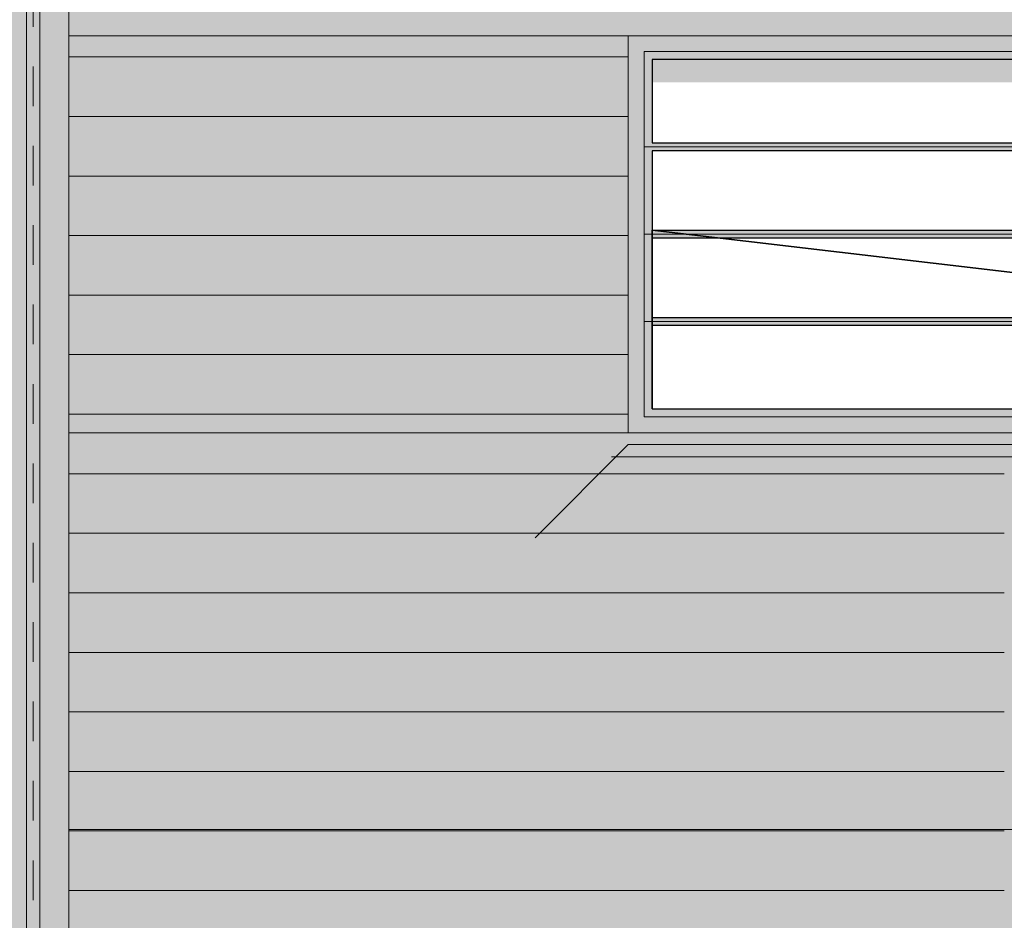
# Model space of a CAD drawing. Header units: metres. Extents: x 1169 to 1496, y -112 to 50.
# Tile 166 of 256: x 1286.72 to 1289.2, y -70.69 to -68.43. Entities that reach past the tile are written whole.
import ezdxf

# ---------------------------------------------------------------- set-up
doc = ezdxf.new("R2010")
doc.units = ezdxf.units.M
doc.header["$XCLIPFRAME"] = 2
doc.linetypes.add('AUSGEZOGEN', pattern=[0])
doc.linetypes.add('PUNKT2_S9', pattern=[0.0015, 0, -0.0015])
for name, color, linetype, lineweight in [('XR$2$Ansicht', 1, 'AUSGEZOGEN', 50), ('XR$2$Dach_1', 3, 'AUSGEZOGEN', 18), ('XR$2$Filling', 4, 'AUSGEZOGEN', 13), ('XR$2$STANDARD_1', 7, 'AUSGEZOGEN', 25), ('XR$3$Design', 4, 'AUSGEZOGEN', 13), ('XR$4$Ansicht', 1, 'AUSGEZOGEN', 50), ('XR$4$Muster', 4, 'AUSGEZOGEN', 13), ('XR$4$Möblierung', 4, 'AUSGEZOGEN', 13), ('XR$5$Möblierung', 4, 'AUSGEZOGEN', 13)]:
    doc.layers.add(name, color=color, linetype=linetype, lineweight=lineweight)
picture_1 = doc.add_image_def('image1.tif', size_in_pixel=(512, 512))

# ---------------------------------------------------------------- blocks, each defined once
blk = doc.blocks.new('MUSTER_2')
at = {"layer": 'XR$2$Filling', "color": 52, "linetype": 'AUSGEZOGEN', "lineweight": 13, "transparency": 33554687}
for p, q in [((1286.8422, -68.52), (1286.9, -68.52)), ((1286.9001, -68.52), (1287, -68.52)), ((1287.0001, -68.52), (1287.1, -68.52)), ((1287.1001, -68.52), (1287.2, -68.52)), ((1287.2001, -68.52), (1287.3, -68.52)), ((1287.3001, -68.52), (1287.4, -68.52)), ((1287.4001, -68.52), (1287.5, -68.52)), ((1287.5001, -68.52), (1287.6, -68.52)), ((1287.6001, -68.52), (1287.7, -68.52)), ((1287.7001, -68.52), (1287.8, -68.52)), ((1287.8001, -68.52), (1287.9, -68.52)), ((1287.9001, -68.52), (1288, -68.52)), ((1288.0001, -68.52), (1288.1, -68.52)), ((1288.1001, -68.52), (1288.2, -68.52)), ((1288.2001, -68.52), (1288.2522, -68.52)), ((1286.8422, -68.67), (1286.9, -68.67)), ((1286.9001, -68.67), (1287, -68.67)), ((1287.0001, -68.67), (1287.1, -68.67)), ((1287.1001, -68.67), (1287.2, -68.67)), ((1287.2001, -68.67), (1287.3, -68.67)), ((1287.3001, -68.67), (1287.4, -68.67)), ((1287.4001, -68.67), (1287.5, -68.67)), ((1287.5001, -68.67), (1287.6, -68.67)), ((1287.6001, -68.67), (1287.7, -68.67)), ((1287.7001, -68.67), (1287.8, -68.67)), ((1287.8001, -68.67), (1287.9, -68.67)), ((1287.9001, -68.67), (1288, -68.67)), ((1288.0001, -68.67), (1288.1, -68.67)), ((1288.1001, -68.67), (1288.2, -68.67)), ((1288.2001, -68.67), (1288.2522, -68.67)), ((1286.8422, -68.82), (1286.9, -68.82)), ((1286.9001, -68.82), (1287, -68.82)), ((1287.0001, -68.82), (1287.1, -68.82)), ((1287.1001, -68.82), (1287.2, -68.82)), ((1287.2001, -68.82), (1287.3, -68.82)), ((1287.3001, -68.82), (1287.4, -68.82)), ((1287.4001, -68.82), (1287.5, -68.82)), ((1287.5001, -68.82), (1287.6, -68.82)), ((1287.6001, -68.82), (1287.7, -68.82)), ((1287.7001, -68.82), (1287.8, -68.82)), ((1287.8001, -68.82), (1287.9, -68.82)), ((1288.0001, -68.82), (1288.1, -68.82)), ((1288.1001, -68.82), (1288.2, -68.82)), ((1288.2001, -68.82), (1288.2522, -68.82)), ((1286.8422, -68.97), (1286.9, -68.97)), ((1286.9001, -68.97), (1287, -68.97)), ((1287.0001, -68.97), (1287.1, -68.97)), ((1287.1001, -68.97), (1287.2, -68.97)), ((1287.2001, -68.97), (1287.3, -68.97)), ((1287.3001, -68.97), (1287.4, -68.97)), ((1287.4001, -68.97), (1287.5, -68.97)), ((1287.5001, -68.97), (1287.6, -68.97)), ((1287.6001, -68.97), (1287.7, -68.97)), ((1287.7001, -68.97), (1287.8, -68.97)), ((1287.8001, -68.97), (1287.9, -68.97)), ((1287.9001, -68.97), (1288, -68.97)), ((1288.0001, -68.97), (1288.1, -68.97)), ((1288.1001, -68.97), (1288.2, -68.97)), ((1288.2001, -68.97), (1288.2522, -68.97)), ((1286.8422, -69.12), (1286.9, -69.12)), ((1286.9001, -69.12), (1287, -69.12)), ((1287.0001, -69.12), (1287.1, -69.12)), ((1287.1001, -69.12), (1287.2, -69.12)), ((1287.2001, -69.12), (1287.3, -69.12)), ((1287.3001, -69.12), (1287.4, -69.12)), ((1287.4001, -69.12), (1287.5, -69.12)), ((1287.5001, -69.12), (1287.6, -69.12)), ((1287.6001, -69.12), (1287.7, -69.12)), ((1287.7001, -69.12), (1287.8, -69.12)), ((1287.8001, -69.12), (1287.9, -69.12)), ((1287.9001, -69.12), (1288, -69.12)), ((1288.0001, -69.12), (1288.1, -69.12)), ((1288.1001, -69.12), (1288.2, -69.12)), ((1288.2001, -69.12), (1288.2522, -69.12)), ((1286.8422, -69.27), (1286.9, -69.27)), ((1286.9001, -69.27), (1287, -69.27)), ((1287.0001, -69.27), (1287.1, -69.27)), ((1287.1001, -69.27), (1287.2, -69.27)), ((1287.2001, -69.27), (1287.3, -69.27)), ((1287.3001, -69.27), (1287.4, -69.27)), ((1287.4001, -69.27), (1287.5, -69.27)), ((1287.5001, -69.27), (1287.6, -69.27)), ((1287.6001, -69.27), (1287.7, -69.27)), ((1287.7001, -69.27), (1287.8, -69.27)), ((1287.8001, -69.27), (1287.9, -69.27)), ((1287.9001, -69.27), (1288, -69.27)), ((1288.0001, -69.27), (1288.1, -69.27)), ((1288.1001, -69.27), (1288.2, -69.27)), ((1288.2001, -69.27), (1288.2522, -69.27)), ((1286.8422, -69.42), (1286.9, -69.42)), ((1286.9001, -69.42), (1287, -69.42)), ((1287.0001, -69.42), (1287.1, -69.42)), ((1287.1001, -69.42), (1287.2, -69.42)), ((1287.2001, -69.42), (1287.3, -69.42)), ((1287.3001, -69.42), (1287.4, -69.42)), ((1287.4001, -69.42), (1287.5, -69.42)), ((1287.5001, -69.42), (1287.6, -69.42)), ((1287.6001, -69.42), (1287.7, -69.42)), ((1287.7001, -69.42), (1287.8, -69.42)), ((1287.8001, -69.42), (1287.9, -69.42)), ((1287.9001, -69.42), (1288, -69.42)), ((1288.0001, -69.42), (1288.1, -69.42)), ((1288.1001, -69.42), (1288.2, -69.42)), ((1288.2001, -69.42), (1288.2522, -69.42)), ((1286.8422, -69.57), (1286.9, -69.57)), ((1286.9001, -69.57), (1287, -69.57)), ((1287.0001, -69.57), (1287.1, -69.57)), ((1287.1001, -69.57), (1287.2, -69.57)), ((1287.2001, -69.57), (1287.3, -69.57)), ((1287.3001, -69.57), (1287.4, -69.57)), ((1287.4001, -69.57), (1287.5, -69.57)), ((1287.5001, -69.57), (1287.6, -69.57)), ((1287.6001, -69.57), (1287.7, -69.57)), ((1287.7001, -69.57), (1287.8, -69.57)), ((1287.8001, -69.57), (1287.9, -69.57)), ((1287.9001, -69.57), (1288, -69.57)), ((1288.0001, -69.57), (1288.1, -69.57)), ((1288.1001, -69.57), (1288.2, -69.57)), ((1288.2001, -69.57), (1288.3, -69.57)), ((1288.3001, -69.57), (1288.4, -69.57)), ((1288.4001, -69.57), (1288.5, -69.57)), ((1288.5001, -69.57), (1288.6, -69.57)), ((1288.6001, -69.57), (1288.7, -69.57)), ((1288.7001, -69.57), (1288.8, -69.57)), ((1288.8001, -69.57), (1288.9, -69.57)), ((1288.9001, -69.57), (1289, -69.57)), ((1289.0001, -69.57), (1289.1, -69.57)), ((1289.1001, -69.57), (1289.2, -69.57)), ((1286.8422, -69.72), (1286.9, -69.72)), ((1286.9001, -69.72), (1287, -69.72)), ((1287.0001, -69.72), (1287.1, -69.72)), ((1287.1001, -69.72), (1287.2, -69.72)), ((1287.2001, -69.72), (1287.3, -69.72)), ((1287.3001, -69.72), (1287.4, -69.72)), ((1287.4001, -69.72), (1287.5, -69.72)), ((1287.5001, -69.72), (1287.6, -69.72)), ((1287.6001, -69.72), (1287.7, -69.72)), ((1287.7001, -69.72), (1287.8, -69.72)), ((1287.8001, -69.72), (1287.9, -69.72)), ((1287.9001, -69.72), (1288, -69.72)), ((1288.0001, -69.72), (1288.1, -69.72)), ((1288.1001, -69.72), (1288.2, -69.72)), ((1288.2001, -69.72), (1288.3, -69.72)), ((1288.3001, -69.72), (1288.4, -69.72)), ((1288.4001, -69.72), (1288.5, -69.72)), ((1288.5001, -69.72), (1288.6, -69.72)), ((1288.6001, -69.72), (1288.7, -69.72)), ((1288.7001, -69.72), (1288.8, -69.72)), ((1288.8001, -69.72), (1288.9, -69.72)), ((1288.9001, -69.72), (1289, -69.72)), ((1289.0001, -69.72), (1289.1, -69.72)), ((1289.1001, -69.72), (1289.2, -69.72)), ((1286.8422, -69.87), (1286.9, -69.87)), ((1286.9001, -69.87), (1287, -69.87)), ((1287.0001, -69.87), (1287.1, -69.87)), ((1287.1001, -69.87), (1287.2, -69.87)), ((1287.2001, -69.87), (1287.3, -69.87)), ((1287.3001, -69.87), (1287.4, -69.87)), ((1287.4001, -69.87), (1287.5, -69.87)), ((1287.5001, -69.87), (1287.6, -69.87)), ((1287.6001, -69.87), (1287.7, -69.87)), ((1287.7001, -69.87), (1287.8, -69.87)), ((1287.8001, -69.87), (1287.9, -69.87)), ((1287.9001, -69.87), (1288, -69.87)), ((1288.0001, -69.87), (1288.1, -69.87)), ((1288.1001, -69.87), (1288.2, -69.87)), ((1288.2001, -69.87), (1288.3, -69.87)), ((1288.3001, -69.87), (1288.4, -69.87)), ((1288.4001, -69.87), (1288.5, -69.87)), ((1288.5001, -69.87), (1288.6, -69.87)), ((1288.6001, -69.87), (1288.7, -69.87)), ((1288.7001, -69.87), (1288.8, -69.87)), ((1288.8001, -69.87), (1288.9, -69.87)), ((1288.9001, -69.87), (1289, -69.87)), ((1289.0001, -69.87), (1289.1, -69.87)), ((1289.1001, -69.87), (1289.2, -69.87)), ((1286.8422, -70.02), (1286.9, -70.02)), ((1286.9001, -70.02), (1287, -70.02)), ((1287.0001, -70.02), (1287.1, -70.02)), ((1287.1001, -70.02), (1287.2, -70.02)), ((1287.2001, -70.02), (1287.3, -70.02)), ((1287.3001, -70.02), (1287.4, -70.02)), ((1287.4001, -70.02), (1287.5, -70.02)), ((1287.5001, -70.02), (1287.6, -70.02)), ((1287.6001, -70.02), (1287.7, -70.02)), ((1287.7001, -70.02), (1287.8, -70.02)), ((1287.8001, -70.02), (1287.9, -70.02)), ((1287.9001, -70.02), (1288, -70.02)), ((1288.0001, -70.02), (1288.1, -70.02)), ((1288.1001, -70.02), (1288.2, -70.02)), ((1288.2001, -70.02), (1288.3, -70.02)), ((1288.3001, -70.02), (1288.4, -70.02)), ((1288.4001, -70.02), (1288.5, -70.02)), ((1288.5001, -70.02), (1288.6, -70.02)), ((1288.6001, -70.02), (1288.7, -70.02)), ((1288.7001, -70.02), (1288.8, -70.02)), ((1288.8001, -70.02), (1288.9, -70.02)), ((1288.9001, -70.02), (1289, -70.02)), ((1289.0001, -70.02), (1289.1, -70.02)), ((1289.1001, -70.02), (1289.2, -70.02)), ((1286.8422, -70.17), (1286.9, -70.17)), ((1286.9001, -70.17), (1287, -70.17)), ((1287.0001, -70.17), (1287.1, -70.17)), ((1287.1001, -70.17), (1287.2, -70.17)), ((1287.2001, -70.17), (1287.3, -70.17)), ((1287.3001, -70.17), (1287.4, -70.17)), ((1287.4001, -70.17), (1287.5, -70.17)), ((1287.5001, -70.17), (1287.6, -70.17)), ((1287.6001, -70.17), (1287.7, -70.17)), ((1287.7001, -70.17), (1287.8, -70.17)), ((1287.8001, -70.17), (1287.9, -70.17)), ((1287.9001, -70.17), (1288, -70.17)), ((1288.0001, -70.17), (1288.1, -70.17)), ((1288.1001, -70.17), (1288.2, -70.17)), ((1288.2001, -70.17), (1288.3, -70.17)), ((1288.3001, -70.17), (1288.4, -70.17)), ((1288.4001, -70.17), (1288.5, -70.17)), ((1288.5001, -70.17), (1288.6, -70.17)), ((1288.6001, -70.17), (1288.7, -70.17)), ((1288.7001, -70.17), (1288.8, -70.17)), ((1288.8001, -70.17), (1288.9, -70.17)), ((1288.9001, -70.17), (1289, -70.17)), ((1289.0001, -70.17), (1289.1, -70.17)), ((1289.1001, -70.17), (1289.2, -70.17)), ((1286.8422, -70.32), (1286.9, -70.32)), ((1286.9001, -70.32), (1287, -70.32)), ((1287.0001, -70.32), (1287.1, -70.32)), ((1287.1001, -70.32), (1287.2, -70.32)), ((1287.2001, -70.32), (1287.3, -70.32)), ((1287.3001, -70.32), (1287.4, -70.32)), ((1287.4001, -70.32), (1287.5, -70.32)), ((1287.5001, -70.32), (1287.6, -70.32)), ((1287.6001, -70.32), (1287.7, -70.32)), ((1287.7001, -70.32), (1287.8, -70.32)), ((1287.8001, -70.32), (1287.9, -70.32)), ((1287.9001, -70.32), (1288, -70.32)), ((1288.0001, -70.32), (1288.1, -70.32)), ((1288.1001, -70.32), (1288.2, -70.32)), ((1288.2001, -70.32), (1288.3, -70.32)), ((1288.3001, -70.32), (1288.4, -70.32)), ((1288.4001, -70.32), (1288.5, -70.32)), ((1288.5001, -70.32), (1288.6, -70.32)), ((1288.6001, -70.32), (1288.7, -70.32)), ((1288.7001, -70.32), (1288.8, -70.32)), ((1288.8001, -70.32), (1288.9, -70.32)), ((1288.9001, -70.32), (1289, -70.32)), ((1289.0001, -70.32), (1289.1, -70.32)), ((1289.1001, -70.32), (1289.2, -70.32)), ((1286.8422, -70.47), (1286.9, -70.47)), ((1286.9001, -70.47), (1287, -70.47)), ((1287.0001, -70.47), (1287.1, -70.47)), ((1287.1001, -70.47), (1287.2, -70.47)), ((1287.2001, -70.47), (1287.3, -70.47)), ((1287.3001, -70.47), (1287.4, -70.47)), ((1287.4001, -70.47), (1287.5, -70.47)), ((1287.5001, -70.47), (1287.6, -70.47)), ((1287.6001, -70.47), (1287.7, -70.47)), ((1287.7001, -70.47), (1287.8, -70.47)), ((1287.8001, -70.47), (1287.9, -70.47)), ((1287.9001, -70.47), (1288, -70.47)), ((1288.0001, -70.47), (1288.1, -70.47)), ((1288.1001, -70.47), (1288.2, -70.47)), ((1288.2001, -70.47), (1288.3, -70.47)), ((1288.3001, -70.47), (1288.4, -70.47)), ((1288.4001, -70.47), (1288.5, -70.47)), ((1288.5001, -70.47), (1288.6, -70.47)), ((1288.6001, -70.47), (1288.7, -70.47)), ((1288.7001, -70.47), (1288.8, -70.47)), ((1288.8001, -70.47), (1288.9, -70.47)), ((1288.9001, -70.47), (1289, -70.47)), ((1289.0001, -70.47), (1289.1, -70.47)), ((1289.1001, -70.47), (1289.2, -70.47)), ((1286.8422, -70.62), (1286.9, -70.62)), ((1286.9001, -70.62), (1287, -70.62)), ((1287.0001, -70.62), (1287.1, -70.62)), ((1287.1001, -70.62), (1287.2, -70.62)), ((1287.2001, -70.62), (1287.3, -70.62)), ((1287.3001, -70.62), (1287.4, -70.62)), ((1287.4001, -70.62), (1287.5, -70.62)), ((1287.5001, -70.62), (1287.6, -70.62)), ((1287.6001, -70.62), (1287.7, -70.62)), ((1287.7001, -70.62), (1287.8, -70.62)), ((1287.8001, -70.62), (1287.9, -70.62)), ((1287.9001, -70.62), (1288, -70.62)), ((1288.0001, -70.62), (1288.1, -70.62)), ((1288.1001, -70.62), (1288.2, -70.62)), ((1288.2001, -70.62), (1288.3, -70.62)), ((1288.3001, -70.62), (1288.4, -70.62)), ((1288.4001, -70.62), (1288.5, -70.62)), ((1288.5001, -70.62), (1288.6, -70.62)), ((1288.6001, -70.62), (1288.7, -70.62)), ((1288.7001, -70.62), (1288.8, -70.62)), ((1288.8001, -70.62), (1288.9, -70.62)), ((1288.9001, -70.62), (1289, -70.62)), ((1289.0001, -70.62), (1289.1, -70.62)), ((1289.1001, -70.62), (1289.2, -70.62))]:
    blk.add_line(p, q, dxfattribs=at)
blk.add_lwpolyline([(1287.9001, -68.82), (1287.915, -68.82), (1287.915, -68.82), (1288, -68.82)], dxfattribs=at)

msp = doc.modelspace()

# ---------------------------------------------------------------- hatches: boundary and pattern name
at = {"layer": 'XR$4$Muster', "linetype": 'AUSGEZOGEN', "lineweight": 13, "transparency": 33554687}
msp.add_hatch(color=59, dxfattribs=at).paths.add_polyline_path([(1290.1348, -68.584), (1290.1348, -69.4666), (1290.2522, -69.4666), (1290.2522, -68.4666), (1288.2522, -68.4666), (1288.2522, -68.584)])
at = {"layer": 'XR$4$Möblierung', "linetype": 'AUSGEZOGEN', "lineweight": 13, "transparency": 33554687}
msp.add_hatch(color=250, dxfattribs=at).paths.add_polyline_path([(1288.2218, -69.527), (1290.2218, -69.527), (1290.2522, -69.4966), (1288.2522, -69.4966)])
at = {"layer": 'XR$5$Möblierung', "linetype": 'AUSGEZOGEN', "lineweight": 13, "true_color": 0x9f9d98, "transparency": 33554687}
h = msp.add_hatch(color=253, dxfattribs=at)
h.paths.add_polyline_path([(1286.7692, -67.344), (1286.7692, -73.4666), (1286.7352, -73.4666), (1286.7352, -67.344), (1286.6622, -67.344), (1286.6622, -73.4666), (1281.7936, -73.4666), (1281.7936, -73.5106), (1296.1419, -73.5106), (1296.1419, -73.4666), (1291.8422, -73.4666), (1291.8422, -67.344), (1291.7692, -67.344), (1291.7692, -73.4666), (1291.7352, -73.4666), (1291.7352, -67.344), (1291.6622, -67.344), (1291.6622, -73.4666), (1286.8422, -73.4666), (1286.8422, -67.344)])
h.paths.add_polyline_path([(1281.4852, -67.344), (1281.4122, -67.344), (1281.4122, -73.4666), (1281.3122, -73.4666), (1281.3122, -67.344), (1280.9822, -67.344), (1280.9822, -73.4666), (1280.9532, -73.4666), (1280.9532, -73.5106), (1281.6436, -73.5106), (1281.6436, -73.4666), (1281.5922, -73.4666), (1281.5922, -67.344), (1281.5192, -67.344), (1281.5192, -73.4666), (1281.4852, -73.4666)])
h.paths.add_polyline_path([(1296.7322, -73.5106), (1296.7322, -73.4666), (1296.6922, -73.4666), (1296.6922, -69.3139), (1296.6666, -69.3139), (1296.6666, -69.1366), (1296.7352, -69.1366), (1296.7352, -67.344), (1296.6622, -67.344), (1296.6622, -73.4666), (1296.2919, -73.4666), (1296.2919, -73.5106)])
h.paths.add_polyline_path([(1296.8422, -67.344), (1296.7692, -67.344), (1296.7692, -69.1366), (1296.8422, -69.1366)])
h.paths.add_polyline_path([(1299.8622, -69.1366), (1299.8622, -67.344), (1299.5322, -67.344), (1299.5322, -69.1366)])
h.paths.add_polyline_path([(1281.0022, -67.3683), (1281.0022, -73.4666), (1281.0022, -73.4666), (1281.0022, -67.3683)], flags=16)
at = {"layer": 'XR$5$Möblierung', "linetype": 'AUSGEZOGEN', "lineweight": 13, "true_color": 0x878581, "transparency": 33554687}
h = msp.add_hatch(color=252, dxfattribs=at)
h.paths.add_polyline_path([(1296.142, -68.4666), (1296.142, -67.344), (1291.8422, -67.344), (1291.8422, -73.4666), (1296.1419, -73.4666), (1296.1419, -68.4666)])
h.paths.add_polyline_path([(1286.6622, -67.344), (1281.7936, -67.344), (1281.7936, -73.4666), (1286.6622, -73.4666)])
h.paths.add_polyline_path([(1296.6622, -73.4666), (1296.6622, -67.344), (1296.292, -67.344), (1296.292, -73.4666)])
h.paths.add_polyline_path([(1296.8422, -67.344), (1296.8422, -69.1366), (1299.5322, -69.1366), (1299.5322, -67.344)])
h.paths.add_polyline_path([(1286.8422, -67.344), (1286.8422, -73.4666), (1291.6622, -73.4666), (1291.6622, -67.344)])
h.paths.add_polyline_path([(1281.6436, -73.4666), (1281.6436, -67.344), (1281.5922, -67.344), (1281.5922, -73.4666)])
h.paths.add_polyline_path([(1281.4122, -73.4666), (1281.4122, -67.344), (1281.3122, -67.344), (1281.3122, -73.4666)])
h.paths.add_polyline_path([(1290.2522, -68.4666), (1290.2522, -69.4666), (1288.2522, -69.4666), (1288.2522, -68.4666)], flags=16)
h.paths.add_polyline_path([(1285.1272, -69.4666), (1283.1272, -69.4666), (1283.1272, -68.4666), (1285.1272, -68.4666)], flags=16)
h.paths.add_polyline_path([(1295.2522, -68.4666), (1295.2522, -69.4666), (1293.2522, -69.4666), (1293.2522, -68.4666)], flags=16)
at = {"layer": 'XR$5$Möblierung', "linetype": 'AUSGEZOGEN', "lineweight": 13, "true_color": 0x73716e, "transparency": 33554687}
msp.add_hatch(color=8, dxfattribs=at).paths.add_polyline_path([(1286.7692, -67.344), (1286.7352, -67.344), (1286.7352, -73.4666), (1286.7692, -73.4666)])
at = {"layer": 'XR$5$Möblierung', "linetype": 'AUSGEZOGEN', "lineweight": 13, "true_color": 0x861922, "transparency": 33554687}
msp.add_hatch(color=246, dxfattribs=at).paths.add_polyline_path([(1288.2522, -69.4666), (1290.1348, -69.4666), (1290.1348, -69.4066), (1288.3122, -69.4066), (1288.3122, -69.1966), (1290.1348, -69.1966), (1290.1348, -69.1766), (1288.3122, -69.1766), (1288.3122, -68.9766), (1290.1348, -68.9766), (1290.1348, -68.9566), (1288.3122, -68.9566), (1288.3122, -68.7566), (1290.1348, -68.7566), (1290.1348, -68.7366), (1288.3122, -68.7366), (1288.3122, -68.584), (1288.2522, -68.584)])

# ---------------------------------------------------------------- linework, layer by layer
at = {"layer": 'XR$2$Ansicht', "color": 4, "linetype": 'AUSGEZOGEN', "lineweight": 13, "transparency": 33554687}
for p, q in [((1286.8422, -68.4666), (1291.6622, -68.4666)), ((1290.2122, -68.5066), (1288.2922, -68.5066)), ((1290.2122, -68.5066), (1288.2922, -68.5066)), ((1288.2922, -68.5066), (1288.2922, -69.4266)), ((1290.1922, -68.5266), (1288.3122, -68.5266)), ((1288.3122, -68.5266), (1288.3122, -68.7366)), ((1288.3122, -68.7566), (1288.3122, -68.9566)), ((1288.3122, -68.9766), (1288.3122, -69.1766)), ((1288.3122, -69.1966), (1288.3122, -69.4066)), ((1290.1922, -69.4066), (1288.3122, -69.4066)), ((1290.2122, -69.4266), (1288.2922, -69.4266)), ((1286.8422, -69.4666), (1291.6622, -69.4666)), ((1290.2522, -69.4966), (1288.2522, -69.4966)), ((1286.8422, -70.4666), (1291.6622, -70.4666))]:
    msp.add_line(p, q, dxfattribs=at)
at = {"layer": 'XR$2$Dach_1', "color": 4, "linetype": 'AUSGEZOGEN', "lineweight": 13, "transparency": 33554687}
for p, q in [((1286.7352, -67.344), (1286.7352, -73.4666)), ((1286.7692, -67.344), (1286.7692, -73.4666)), ((1286.8422, -67.344), (1286.8422, -73.4666)), ((1290.1922, -68.7366), (1288.3122, -68.7366)), ((1290.2122, -68.7466), (1288.2922, -68.7466)), ((1290.1922, -68.7566), (1288.3122, -68.7566)), ((1290.1922, -68.9566), (1288.3122, -68.9566)), ((1290.2122, -68.9666), (1288.2922, -68.9666)), ((1290.1922, -68.9766), (1288.3122, -68.9766)), ((1290.2122, -69.1866), (1288.2922, -69.1866)), ((1290.1922, -69.1766), (1288.3122, -69.1766)), ((1290.1922, -69.1966), (1288.3122, -69.1966))]:
    msp.add_line(p, q, dxfattribs=at)
at = {"layer": 'XR$2$Dach_1', "color": 35, "linetype": 'PUNKT2_S9', "lineweight": 13, "transparency": 33554687}
msp.add_line((1286.7522, -67.344), (1286.7522, -73.4666), dxfattribs=at)
at = {"layer": 'XR$2$STANDARD_1', "color": 4, "linetype": 'AUSGEZOGEN', "lineweight": 13, "transparency": 33554687}
for p, q in [((1290.2522, -68.4666), (1288.2522, -68.4666)), ((1290.2522, -68.4666), (1288.2522, -68.4666)), ((1288.2522, -69.4666), (1288.2522, -68.4666)), ((1290.2522, -69.4666), (1288.2522, -69.4666))]:
    msp.add_line(p, q, dxfattribs=at)
at = {"layer": 'XR$4$Ansicht', "color": 35, "linetype": 'AUSGEZOGEN', "lineweight": 13, "transparency": 33554687}
for p, q in [((1288.2522, -69.4966), (1288.0174, -69.7314)), ((1288.2099, -69.527), (1290.2979, -69.527))]:
    msp.add_line(p, q, dxfattribs=at)

# ---------------------------------------------------------------- block references
at = {"layer": 'XR$2$Filling', "color": 52, "linetype": 'AUSGEZOGEN', "lineweight": 13, "transparency": 33554687}
msp.add_blockref('MUSTER_2', (0, 0), dxfattribs=at)

# ---------------------------------------------------------------- pictures from other files: only their frames are drawn
at = {"layer": 'XR$3$Design', "color": 7, "linetype": 'AUSGEZOGEN', "lineweight": 25, "transparency": 33554687}
image = msp.add_image(picture_1, insert=(1288.3122, -69.4066), size_in_units=(1.88, 0.88), dxfattribs=at)
image.set_boundary_path([(511.5, 121.68), (511.5, -0.5), (-0.5, -0.5), (-0.5, 121.68), (511.5, 121.68), (511.5, 377.68), (511.5, 261.32), (-0.5, 261.32), (-0.5, 377.68), (511.5, 377.68), (-0.5, 249.68), (511.5, 249.68), (511.5, 133.32), (-0.5, 133.32), (-0.5, 249.68), (-0.5, 511.5), (511.5, 511.5), (511.5, 389.32), (-0.5, 389.32), (-0.5, 511.5), (-0.5, 249.68), (511.5, 377.68), (511.5, 121.68)])

doc.saveas('drawing.dxf')
